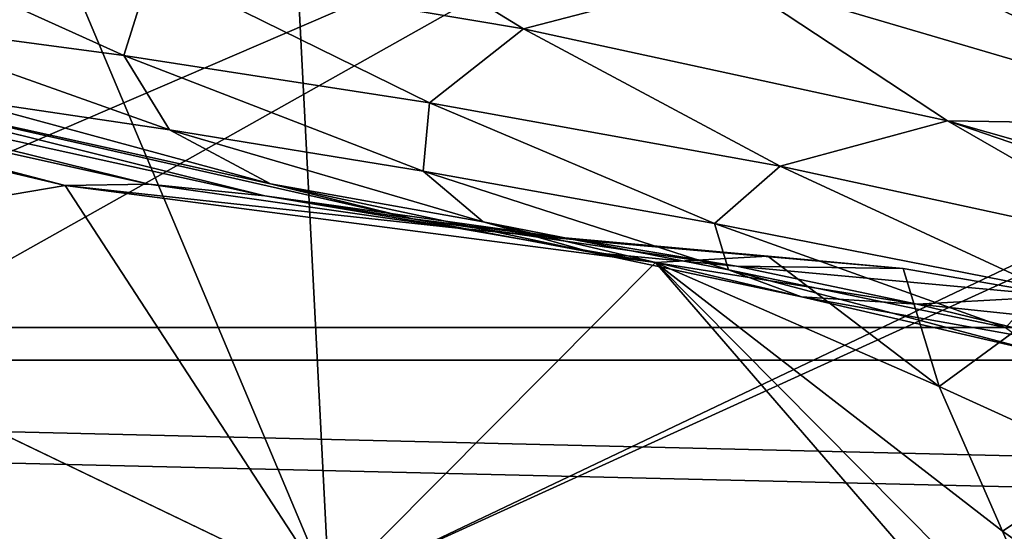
# Model space of a CAD drawing. Header units: metres. Extents: x -1204 to 0, y -809 to 0.
# Tile 36 of 118: x -888 to -834, y -122 to -94. Entities that reach past the tile are written whole.
import ezdxf

# ---------------------------------------------------------------- set-up
doc = ezdxf.new("R2010")
doc.units = ezdxf.units.M

msp = doc.modelspace()

# ---------------------------------------------------------------- linework, layer by layer
at = {"layer": 'Object 2'}
for points in [[(-1194.042358, -794.032166, 90), (-1194.042358, -10, 90), (-887.021179, -753.244812, 90)], [(-887.021179, -753.244812, 90), (-1194.042358, -10, 90), (-633.427063, -638.481384, 90)], [(-1194.042358, -10, 90), (-626.241211, -632.856445, 90), (-633.427063, -638.481384, 90)], [(-10, -10, 90), (-602.021179, -625.846375, 90), (-1194.042358, -10, 90)], [(-602.021179, -625.846375, 90), (-610.037109, -626.560547, 90), (-1194.042358, -10, 90)], [(-1194.042358, -10, 90), (-610.037109, -626.560547, 90), (-618.258606, -628.853394, 90)], [(-618.258606, -628.853394, 90), (-626.241211, -632.856445, 90), (-1194.042358, -10, 90)], [(-731.955872, -59.277416, 664.851318), (-873.500305, -78.700768, 664.342468), (-871.09552, -125.626617, 663.113525)], [(-871.09552, -125.626617, 663.113525), (-833.702942, -145.61113, 662.590149), (-731.955872, -59.277416, 664.851318)], [(-843.515747, -81.898308, 118.593521), (-903.074219, -77.997078, 118.661613), (-1133.41333, -206.83606, 116.41272)], [(-873.500305, -78.700768, 664.342468), (-888.231506, -84.86824, 664.180969), (-871.09552, -125.626617, 663.113525)], [(-1136.397095, -246.592377, 115.718773), (-782.271667, -85.030106, 118.538857), (-843.515747, -81.898308, 118.593521)], [(-1136.397095, -246.592377, 115.718773), (-843.515747, -81.898308, 118.593521), (-1133.41333, -206.83606, 116.41272)], [(-73.308517, -111.084831, 2115.312988), (-1141.604492, -83.627754, 2097.01001), (-1130.733765, -111.084831, 2115.312988)], [(-73.308517, -111.084831, 2115.312988), (-62.437889, -83.627754, 2097.01001), (-1141.604492, -83.627754, 2097.01001)], [(-720.814026, -87.26474, 118.499847), (-782.271667, -85.030106, 118.538857), (-1136.397095, -246.592377, 115.718773)], [(-871.09552, -125.626617, 663.113525), (-888.231506, -84.86824, 664.180969), (-909.255432, -107.266304, 663.59436)], [(-1128.730103, -112.898163, 2113.035156), (-1139.281494, -85.806732, 2094.976074), (-75.312218, -112.898163, 2113.035156)], [(-1139.281494, -85.806732, 2094.976074), (-64.760849, -85.806732, 2094.976074), (-75.312218, -112.898163, 2113.035156)], [(-880.871521, -91.137505, 406.523804), (-874.059265, -86.200111, 378.789307), (-860.374695, -94.608078, 378.812653)], [(-874.059265, -86.200111, 378.789307), (-849.122559, -91.66227, 352.730255), (-860.374695, -94.608078, 378.812653)], [(-849.122559, -91.66227, 352.730255), (-848.968994, -86.183487, 342.729401), (-821.018921, -99.936012, 329.102356)], [(-848.968994, -86.183487, 342.729401), (-832.214233, -91.571327, 329.956848), (-821.018921, -99.936012, 329.102356)], [(-613.877686, -606.131226, 109.443001), (-720.814026, -87.26474, 118.499847), (-1139.987671, -324.029175, 114.367111)], [(-720.814026, -87.26474, 118.499847), (-1138.536865, -284.940247, 115.049408), (-1139.987671, -324.029175, 114.367111)], [(-1138.536865, -284.940247, 115.049408), (-720.814026, -87.26474, 118.499847), (-1136.397095, -246.592377, 115.718773)], [(-882.419067, -96.076851, 435.666016), (-896.88324, -94.144981, 465.83139), (-898.522461, -88.781502, 435.495728)], [(-898.522461, -88.781502, 435.495728), (-880.871521, -91.137505, 406.523804), (-882.419067, -96.076851, 435.666016)], [(-882.419067, -96.076851, 435.666016), (-880.871521, -91.137505, 406.523804), (-865.562256, -98.687637, 406.589966)], [(-865.562256, -98.687637, 406.589966), (-880.871521, -91.137505, 406.523804), (-860.374695, -94.608078, 378.812653)], [(-860.374695, -94.608078, 378.812653), (-849.122559, -91.66227, 352.730255), (-836.999268, -99.67646, 352.732849)], [(-849.122559, -91.66227, 352.730255), (-821.018921, -99.936012, 329.102356), (-836.999268, -99.67646, 352.732849)], [(-879.911133, -100.167015, 466.155518), (-896.88324, -94.144981, 465.83139), (-882.419067, -96.076851, 435.666016)], [(-879.911133, -100.167015, 466.155518), (-891.823303, -98.411568, 497.409698), (-896.88324, -94.144981, 465.83139)], [(-865.562256, -98.687637, 406.589966), (-860.374695, -94.608078, 378.812653), (-846.234741, -102.185127, 378.835938)], [(-846.234741, -102.185127, 378.835938), (-860.374695, -94.608078, 378.812653), (-836.999268, -99.67646, 352.732849)], [(-917.805542, -95.626122, 628.364624), (-885.659363, -103.24118, 628.364563), (-909.27533, -107.257195, 628.364624)], [(-917.805542, -95.626122, 628.364624), (-914.675964, -95.685051, 595.062195), (-885.659363, -103.24118, 628.364563)], [(-914.675964, -95.685051, 595.062195), (-881.038208, -103.166794, 595.648071), (-885.659363, -103.24118, 628.364563)], [(-881.038208, -103.166794, 595.648071), (-914.675964, -95.685051, 595.062195), (-909.265747, -96.203682, 562.023987)], [(-865.917786, -102.459877, 435.835785), (-879.911133, -100.167015, 466.155518), (-882.419067, -96.076851, 435.666016)], [(-865.917786, -102.459877, 435.835785), (-882.419067, -96.076851, 435.666016), (-865.562256, -98.687637, 406.589966)], [(-874.649597, -103.822731, 563.009033), (-909.265747, -96.203682, 562.023987), (-901.627258, -97.112556, 529.421265)], [(-874.649597, -103.822731, 563.009033), (-881.038208, -103.166794, 595.648071), (-909.265747, -96.203682, 562.023987)], [(-866.490051, -105.094116, 530.516296), (-901.627258, -97.112556, 529.421265), (-874.333557, -103.147942, 497.882507)], [(-874.333557, -103.147942, 497.882507), (-901.627258, -97.112556, 529.421265), (-891.823303, -98.411568, 497.409698)], [(-866.490051, -105.094116, 530.516296), (-874.649597, -103.822731, 563.009033), (-901.627258, -97.112556, 529.421265)], [(-891.823303, -98.411568, 497.409698), (-879.911133, -100.167015, 466.155518), (-874.333557, -103.147942, 497.882507)], [(-865.917786, -102.459877, 435.835785), (-865.562256, -98.687637, 406.589966), (-849.849976, -105.346359, 406.655945)], [(-849.849976, -105.346359, 406.655945), (-865.562256, -98.687637, 406.589966), (-846.234741, -102.185127, 378.835938)], [(-846.234741, -102.185127, 378.835938), (-836.999268, -99.67646, 352.732849), (-824.440063, -106.915031, 352.735474)], [(-836.999268, -99.67646, 352.732849), (-821.018921, -99.936012, 329.102356), (-810.644775, -107.179428, 329.151794)], [(-824.440063, -106.915031, 352.735474), (-836.999268, -99.67646, 352.732849), (-805.303955, -110.539612, 329.176483)], [(-836.999268, -99.67646, 352.732849), (-810.644775, -107.179428, 329.151794), (-805.303955, -110.539612, 329.176483)], [(-879.911133, -100.167015, 466.155518), (-862.613037, -105.253365, 466.478638), (-874.333557, -103.147942, 497.882507)], [(-862.613037, -105.253365, 466.478638), (-879.911133, -100.167015, 466.155518), (-865.917786, -102.459877, 435.835785)], [(-849.077209, -107.91317, 436.005005), (-862.613037, -105.253365, 466.478638), (-865.917786, -102.459877, 435.835785)], [(-849.077209, -107.91317, 436.005005), (-865.917786, -102.459877, 435.835785), (-849.849976, -105.346359, 406.655945)], [(-849.849976, -105.346359, 406.655945), (-846.234741, -102.185127, 378.835938), (-831.696533, -108.908058, 378.859131)], [(-831.696533, -108.908058, 378.859131), (-846.234741, -102.185127, 378.835938), (-824.440063, -106.915031, 352.735474)], [(-885.659363, -103.24118, 628.364563), (-881.038208, -103.166794, 595.648071), (-864.007568, -105.598267, 595.939636)], [(-881.038208, -103.166794, 595.648071), (-874.649597, -103.822731, 563.009033), (-864.007568, -105.598267, 595.939636)], [(-856.596252, -106.943237, 498.35379), (-866.490051, -105.094116, 530.516296), (-874.333557, -103.147942, 497.882507)], [(-874.333557, -103.147942, 497.882507), (-862.613037, -105.253365, 466.478638), (-856.596252, -106.943237, 498.35379)], [(-909.27533, -107.257195, 628.364624), (-885.659363, -103.24118, 628.364563), (-871.095581, -125.62664, 628.364624)], [(-885.659363, -103.24118, 628.364563), (-853.110107, -107.494972, 628.364624), (-871.095581, -125.62664, 628.364624)], [(-864.007568, -105.598267, 595.939636), (-853.110107, -107.494972, 628.364624), (-885.659363, -103.24118, 628.364563)], [(-864.007568, -105.598267, 595.939636), (-874.649597, -103.822731, 563.009033), (-857.09198, -106.278679, 563.499268)], [(-874.649597, -103.822731, 563.009033), (-866.490051, -105.094116, 530.516296), (-857.09198, -106.278679, 563.499268)], [(-857.09198, -106.278679, 563.499268), (-866.490051, -105.094116, 530.516296), (-848.636353, -107.693932, 531.061218)], [(-866.490051, -105.094116, 530.516296), (-856.596252, -106.943237, 498.35379), (-848.636353, -107.693932, 531.061218)], [(-862.613037, -105.253365, 466.478638), (-845.049133, -109.391365, 466.80072), (-856.596252, -106.943237, 498.35379)], [(-845.049133, -109.391365, 466.80072), (-862.613037, -105.253365, 466.478638), (-849.077209, -107.91317, 436.005005)], [(-857.09198, -106.278679, 563.499268), (-846.899841, -107.158928, 596.230286), (-864.007568, -105.598267, 595.939636)], [(-846.899841, -107.158928, 596.230286), (-853.110107, -107.494972, 628.364624), (-864.007568, -105.598267, 595.939636)], [(-849.077209, -107.91317, 436.005005), (-849.849976, -105.346359, 406.655945), (-833.792603, -111.095642, 406.72171)], [(-833.792603, -111.095642, 406.72171), (-849.849976, -105.346359, 406.655945), (-831.696533, -108.908058, 378.859131)], [(-848.636353, -107.693932, 531.061218), (-839.436279, -107.831955, 563.987915), (-857.09198, -106.278679, 563.499268)], [(-839.436279, -107.831955, 563.987915), (-846.899841, -107.158928, 596.230286), (-857.09198, -106.278679, 563.499268)], [(-848.636353, -107.693932, 531.061218), (-856.596252, -106.943237, 498.35379), (-838.666077, -109.791351, 498.823608)], [(-856.596252, -106.943237, 498.35379), (-845.049133, -109.391365, 466.80072), (-838.666077, -109.791351, 498.823608)], [(-871.095581, -125.62664, 628.364624), (-871.09552, -125.626617, 663.113525), (-909.27533, -107.257195, 628.364624)], [(-871.09552, -125.626617, 663.113525), (-909.255432, -107.266304, 663.59436), (-909.27533, -107.257195, 628.364624)], [(-871.095581, -125.62664, 628.364624), (-853.110107, -107.494972, 628.364624), (-826.206299, -138.639328, 628.36499)], [(-853.110107, -107.494972, 628.364624), (-846.899841, -107.158928, 596.230286), (-837.460205, -114.338928, 581.892944)], [(-837.460205, -114.338928, 581.892944), (-833.962402, -122.333694, 597.546204), (-853.110107, -107.494972, 628.364624)], [(-833.962402, -122.333694, 597.546204), (-830.465027, -130.328339, 613.20105), (-853.110107, -107.494972, 628.364624)], [(-853.110107, -107.494972, 628.364624), (-830.465027, -130.328339, 613.20105), (-826.206299, -138.639328, 628.36499)], [(-846.899841, -107.158928, 596.230286), (-839.436279, -107.831955, 563.987915), (-837.460205, -114.338928, 581.892944)], [(-831.957886, -112.422943, 436.173706), (-849.077209, -107.91317, 436.005005), (-833.792603, -111.095642, 406.72171)], [(-831.957886, -112.422943, 436.173706), (-845.049133, -109.391365, 466.80072), (-849.077209, -107.91317, 436.005005)], [(-838.666077, -109.791351, 498.823608), (-830.664551, -109.363869, 531.60437), (-848.636353, -107.693932, 531.061218)], [(-830.664551, -109.363869, 531.60437), (-839.436279, -107.831955, 563.987915), (-848.636353, -107.693932, 531.061218)], [(-837.460205, -114.338928, 581.892944), (-839.436279, -107.831955, 563.987915), (-830.664551, -109.363869, 531.60437)], [(-838.666077, -109.791351, 498.823608), (-845.049133, -109.391365, 466.80072), (-827.275513, -112.573555, 467.121796)], [(-845.049133, -109.391365, 466.80072), (-831.957886, -112.422943, 436.173706), (-827.275513, -112.573555, 467.121796)], [(-820.599731, -111.689644, 499.291931), (-830.664551, -109.363869, 531.60437), (-838.666077, -109.791351, 498.823608)], [(-830.664551, -109.363869, 531.60437), (-828.20282, -118.565155, 559.406799), (-837.460205, -114.338928, 581.892944)], [(-827.275513, -112.573555, 467.121796), (-820.599731, -111.689644, 499.291931), (-838.666077, -109.791351, 498.823608)], [(-87.453758, -135.955261, 2131.891602), (-1130.733765, -111.084831, 2115.312988), (-1116.588623, -135.955261, 2131.891602)], [(-87.453758, -135.955261, 2131.891602), (-73.308517, -111.084831, 2115.312988), (-1130.733765, -111.084831, 2115.312988)], [(-1114.922241, -137.476181, 2129.418701), (-1128.730103, -112.898163, 2113.035156), (-89.120041, -137.476181, 2129.418701)], [(-1128.730103, -112.898163, 2113.035156), (-75.312218, -112.898163, 2113.035156), (-89.120041, -137.476181, 2129.418701)], [(-828.20282, -118.565155, 559.406799), (-833.962402, -122.333694, 597.546204), (-837.460205, -114.338928, 581.892944)], [(-823.282898, -129.914871, 582.488464), (-833.962402, -122.333694, 597.546204), (-828.20282, -118.565155, 559.406799)], [(-830.465027, -130.328339, 613.20105), (-833.962402, -122.333694, 597.546204), (-823.282898, -129.914871, 582.488464)]]:
    msp.add_3dface(points, dxfattribs=at)

doc.saveas('drawing.dxf')
